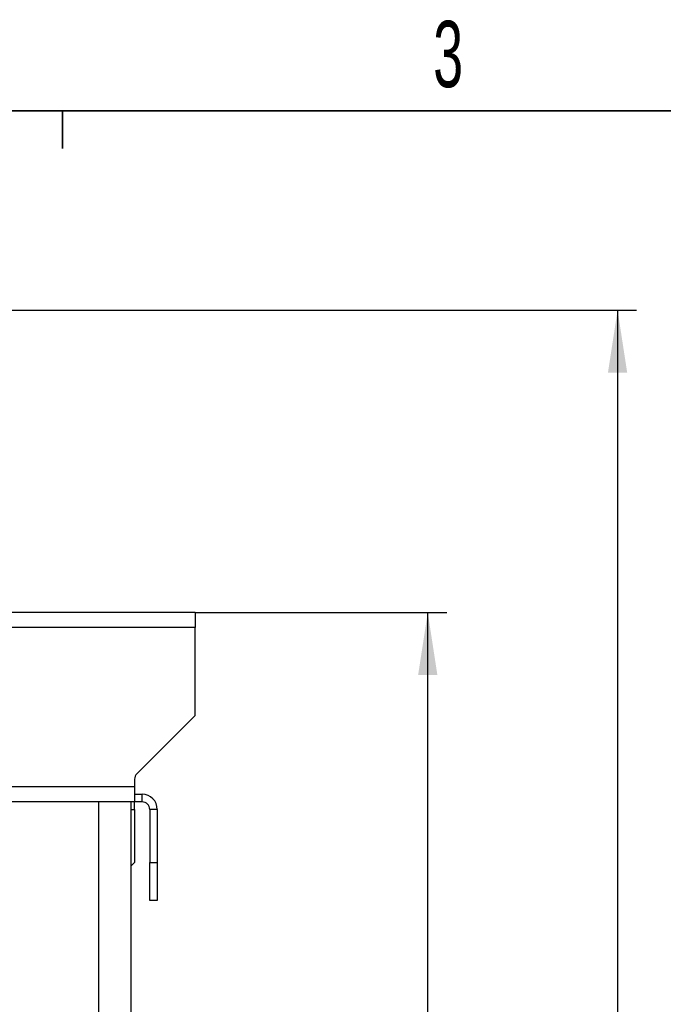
# Model space of a CAD drawing. Header units: millimetres. Extents: x 5 to 418, y 2 to 292.
# Tile 12 of 31: x 123 to 157, y 235 to 287. Entities that reach past the tile are written whole.
import ezdxf

# ---------------------------------------------------------------- set-up
doc = ezdxf.new("R2010")
doc.units = ezdxf.units.MM
doc.layers.add('SLD-0', color=7, linetype='Continuous')
doc.styles.add('SLDTEXTSTYLE0', font='TXT', dxfattribs={"width": 0.605})
doc.dimstyles.new('SLDDIMSTYLE1', dxfattribs={"dimtxt": 3.5, "dimasz": 3.302, "dimexe": 0, "dimexo": 0.0625, "dimgap": 0.875, "dimtad": 1, "dimdec": 0, "dimlfac": 2.5, "dimrnd": 1e-09, "dimzin": 12, "dimdsep": 46, "dimtxsty": 'SLDTEXTSTYLE0', "dimsah": 1, "dimcen": 0.09, "dimadec": 0, "dimazin": 3, "dimtol": 1, "dimtp": 10, "dimtm": 10, "dimtfac": 1, "dimtdec": 0, "dimtofl": 0, "dimtmove": 0, "dimatfit": 3, "dimfxl": 1, "dimfrac": 2, "dimtolj": 1, "dimarcsym": 0})
doc.dimstyles.new('SLDDIMSTYLE2', dxfattribs={"dimtxt": 3.5, "dimasz": 3.302, "dimexe": 0, "dimexo": 0.0625, "dimgap": 0.875, "dimtad": 1, "dimlfac": 2.5, "dimrnd": 1e-09, "dimzin": 12, "dimdsep": 46, "dimtxsty": 'SLDTEXTSTYLE0', "dimsah": 1, "dimcen": 0.09, "dimadec": 0, "dimazin": 3, "dimtol": 1, "dimtp": 10, "dimtm": 10, "dimtfac": 1, "dimtdec": 0, "dimtofl": 0, "dimtmove": 0, "dimatfit": 3, "dimfxl": 1, "dimfrac": 2, "dimtolj": 1, "dimarcsym": 0})

# ---------------------------------------------------------------- blocks, each defined once
blk = doc.blocks.new('_D_2')
at = {"layer": 'SLD-0', "color": 7}
for p, q in [((110.202, 271.978), (155.291, 271.978)), ((154.291, 271.978), (154.291, 173.218)), ((133.402, 173.218), (155.291, 173.218))]:
    blk.add_line(p, q, dxfattribs=at)
for points in [[(154.291, 271.978), (153.783, 268.676), (154.799, 268.676)], [(154.291, 173.218), (154.799, 176.52), (153.783, 176.52)]]:
    blk.add_solid(points, dxfattribs=at)
at = {"layer": 'SLD-0', "color": 7, "attachment_point": 1, "rotation": 90, "style": 'SLDTEXTSTYLE0'}
for s, insert, char_height in [('±10', (150.795, 224.442), 2.485), ('247', (149.78, 215.084), 3.5)]:
    blk.add_mtext(s, dxfattribs=dict(at, insert=insert, char_height=char_height))
blk = doc.blocks.new('_D_3')
at = {"layer": 'SLD-0', "color": 7}
for p, q in [((132.002, 256.018), (145.275, 256.018)), ((144.275, 173.218), (144.275, 256.018)), ((133.402, 173.218), (145.275, 173.218))]:
    blk.add_line(p, q, dxfattribs=at)
for points in [[(144.275, 256.018), (143.767, 252.716), (144.783, 252.716)], [(144.275, 173.218), (144.783, 176.52), (143.767, 176.52)]]:
    blk.add_solid(points, dxfattribs=at)
at = {"layer": 'SLD-0', "color": 7, "attachment_point": 1, "rotation": 90, "style": 'SLDTEXTSTYLE0'}
for s, insert, char_height in [('±10', (140.779, 216.462), 2.485), ('207', (139.764, 207.104), 3.5)]:
    blk.add_mtext(s, dxfattribs=dict(at, insert=insert, char_height=char_height))

msp = doc.modelspace()

# ---------------------------------------------------------------- linework, layer by layer
at = {"color": 7, "linetype": 'Continuous', "lineweight": 25}
for p, q in [((132.002, 256.0183), (121.802, 256.0183)), ((132.002, 256.0183), (132.002, 255.2183)), ((132.002, 255.2183), (121.802, 255.2183)), ((132.002, 250.584), (132.002, 255.2183)), ((132.002, 250.584), (128.9191, 247.5012)), ((128.802, 247.2183), (128.802, 246.8183)), ((128.802, 246.8183), (48.402, 246.8183)), ((128.802, 246.8183), (128.802, 246.0183)), ((128.802, 246.4183), (129.202, 246.4183)), ((129.202, 246.0183), (129.202, 246.4183)), ((128.802, 246.0183), (48.402, 246.0183)), ((126.922, 234.0183), (126.922, 246.0183)), ((128.602, 246.0183), (128.602, 234.0183)), ((129.202, 246.0183), (128.802, 246.0183)), ((128.802, 245.6183), (128.802, 246.0183)), ((128.602, 245.6183), (128.802, 245.6183)), ((128.802, 245.6183), (128.802, 242.8183)), ((130.002, 245.6183), (129.602, 245.6183)), ((129.602, 245.6183), (129.602, 242.8183)), ((130.002, 245.6183), (130.002, 242.8183)), ((128.602, 242.6183), (128.802, 242.8183)), ((129.602, 240.8183), (129.602, 242.8183)), ((129.602, 242.8183), (130.002, 242.8183)), ((130.002, 242.8183), (130.002, 240.8183)), ((130.002, 240.8183), (129.602, 240.8183))]:
    msp.add_line(p, q, dxfattribs=at)
for centre, radius, start, end in [((129.202, 247.2183), 0.4, 135, 180), ((129.202, 245.6183), 0.8, 0, 90), ((129.202, 245.6183), 0.4, 0, 90)]:
    msp.add_arc(centre, radius, start, end, dxfattribs=at)
at = {"layer": 'SLD-0', "lineweight": 35}
msp.add_line((408, 282.5), (26, 282.5), dxfattribs=at)
at = {"layer": 'SLD-0'}
for p, q in [((125, 280.5), (125, 282.5)), ((125, 282.5), (125, 280.5))]:
    msp.add_line(p, q, dxfattribs=at)

# ---------------------------------------------------------------- texts
at = {"layer": 'SLD-0', "insert": (145.3527, 287.243), "char_height": 3.5, "attachment_point": 2, "style": 'SLDTEXTSTYLE0'}
msp.add_mtext('3', dxfattribs=at)

# ---------------------------------------------------------------- dimensions: what is measured, and where the dimension line sits
at = {"layer": 'SLD-0', "color": 7}
for base, p1, p2, dimstyle, picture, middle in [((154.2913, 173.2183), (110.202, 271.9783), (133.402, 173.2183), 'SLDDIMSTYLE1', '_D_2', (154.2913, 222.5983)), ((144.2753, 256.0183), (133.402, 173.2183), (132.002, 256.0183), 'SLDDIMSTYLE2', '_D_3', (144.2753, 214.6183))]:
    dim = msp.add_linear_dim(base=base, p1=p1, p2=p2, angle=90, dimstyle=dimstyle, dxfattribs=at)
    dim.commit()
    dim.dimension.update_dxf_attribs({"geometry": picture, "text_midpoint": middle, "dimtype": 160})

doc.saveas('drawing.dxf')
